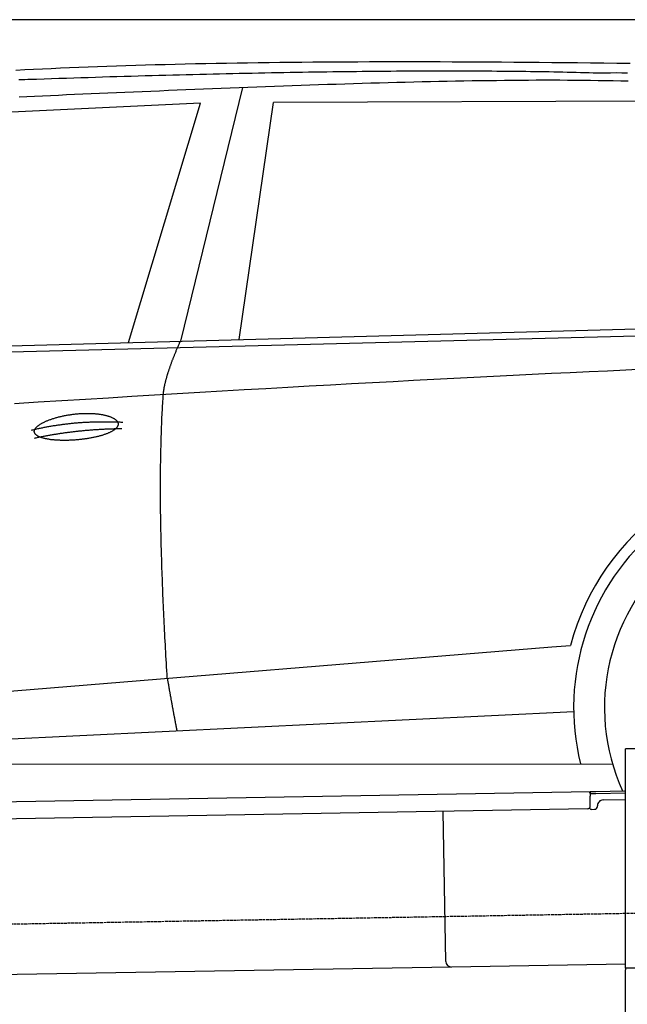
# Model space of a CAD drawing. Extents: x 1067 to 6773, y 5791 to 11816.
# Tile 41 of 56: x 3398 to 4451, y 10110 to 11816. Entities that reach past the tile are written whole.
import ezdxf

# ---------------------------------------------------------------- set-up
doc = ezdxf.new("R2010")
doc.units = 0
doc.linetypes.add('GEN3', pattern=[6.25, 5, -1.25])
doc.layers.get('0').update_dxf_attribs({"linetype": 'CONTINUOUS'})
doc.layers.add('3', color=6, linetype='GEN3')
doc.layers.add('CAR', color=10, linetype='CONTINUOUS')

msp = doc.modelspace()

# ---------------------------------------------------------------- linework, layer by layer
for p, q in [((5822.8, 11815.9), (2672.8, 11815.9)), ((4447.6, 10172.5), (4447.6, 10552.5)), ((4463.6, 10552.5), (4447.6, 10552.5)), ((4447.6, 10172.5), (4447.6, 10552.5)), ((1732.8, 10432.1), (4386.1, 10478.4)), ((4386.1, 10478.4), (4396.1, 10478.6)), ((4386.1, 10478.4), (4386.2, 10470.4)), ((4396.1, 10478.6), (4445.9, 10479.4)), ((4396.2, 10474.6), (4386.2, 10474.4)), ((4386.5, 10453.4), (4386.2, 10470.4)), ((4447.6, 10475.5), (4396.2, 10474.6)), ((4408.8, 10463.8), (4447.6, 10464.5)), ((4381.6, 10448.3), (1732.8, 10402.1)), ((4136.2, 10184), (4131.7, 10443.9)), ((4389.1, 10447.4), (4394.1, 10447.5)), ((4399, 10452.6), (4399, 10453.6)), ((4146.4, 10174.2), (1732.8, 10132)), ((4447.6, 10179.4), (4146.4, 10174.2)), ((4447.6, 10172.5), (4447.6, 10169.5)), ((4463.6, 10172.5), (4447.6, 10172.5)), ((4447.6, 10172.5), (4447.6, 10169.5)), ((4463.6, 10172.5), (4447.6, 10172.5)), ((4447.6, 8072.5), (4447.6, 10169.5))]:
    msp.add_line(p, q)
for centre, radius, start, end in [((4409, 10453.8), 10, 91, 181), ((4381.5, 10453.3), 5, 271, 1), ((4389, 10452.4), 5, 214.2367, 271), ((4394, 10452.5), 5, 271, 1), ((4146.2, 10184.2), 10, 181, 271)]:
    msp.add_arc(centre, radius, start, end)
at = {"layer": '3'}
msp.add_line((1175.3, 10210.3), (6230.5, 10298.5), dxfattribs=at)
at = {"layer": 'CAR'}
for p, q in [((3784.1, 11698.6), (3676.5, 11258.7)), ((3778.1, 11261.5), (3838, 11672.4)), ((4539.7, 11674.8), (3838, 11672.4)), ((3711.5, 11671), (3118.2, 11643.3)), ((3586.5, 11256.3), (3711.5, 11671)), ((2526.6, 11227.5), (5177.6, 11299.5)), ((2479.9, 11217.4), (5122.3, 11284.5)), ((2453.3, 10577.1), (4319.9, 10728.9)), ((4319.9, 10728.9), (4352.4, 10731.6)), ((2433.7, 10523.6), (4358.1, 10617)), ((2375.5, 10525.5), (4424.8, 10526.6))]:
    msp.add_line(p, q, dxfattribs=at)
for points in [[(3391.7, 11728.6, 0), (3406.9, 11729.4, 0), (3422.1, 11730.1, 0), (3437.5, 11730.9, 0), (3453, 11731.6, 0), (3468.7, 11732.3, 0), (3484.5, 11733, 0), (3500.5, 11733.6, 0), (3516.6, 11734.3, 0), (3532.8, 11734.9, 0), (3549.2, 11735.5, 0), (3565.7, 11736, 0), (3582.3, 11736.6, 0), (3599.1, 11737.1, 0), (3616, 11737.6, 0), (3633.1, 11738.1, 0), (3650.3, 11738.5, 0), (3667.6, 11738.9, 0), (3685.1, 11739.4, 0), (3702.7, 11739.7, 0), (3720.5, 11740.1, 0), (3738.4, 11740.5, 0), (3756.5, 11740.8, 0), (3774.7, 11741.1, 0), (3793, 11741.4, 0), (3811.5, 11741.6, 0), (3830.1, 11741.9, 0), (3848.8, 11742.1, 0), (3867.8, 11742.3, 0), (3886.8, 11742.5, 0), (3906, 11742.7, 0), (3925.3, 11742.8, 0), (3944.8, 11742.9, 0), (3964.4, 11743, 0), (3984.2, 11743.1, 0), (4004.1, 11743.2, 0), (4024.1, 11743.2, 0), (4044.3, 11743.3, 0), (4064.7, 11743.3, 0), (4085.1, 11743.3, 0), (4105.8, 11743.2, 0), (4126.5, 11743.2, 0), (4147.4, 11743.1, 0), (4168.5, 11743, 0), (4189.7, 11742.9, 0), (4211.1, 11742.8, 0), (4232.6, 11742.7, 0), (4254.2, 11742.5, 0), (4276, 11742.4, 0), (4297.9, 11742.2, 0), (4320, 11742, 0), (4342.3, 11741.7, 0), (4364.6, 11741.5, 0), (4387.2, 11741.2, 0), (4409.8, 11741, 0), (4432.6, 11740.7, 0), (4455.6, 11740.4, 0)], [(4391.8, 11723.5, 0), (4384.4, 11723.7, 0), (4377, 11723.9, 0), (4369.5, 11724.1, 0), (4362, 11724.3, 0), (4354.4, 11724.4, 0), (4346.7, 11724.6, 0), (4339, 11724.8, 0), (4331.2, 11725, 0), (4323.4, 11725.1, 0), (4315.5, 11725.3, 0), (4307.5, 11725.4, 0), (4299.5, 11725.5, 0), (4291.4, 11725.7, 0), (4283.3, 11725.8, 0), (4275.1, 11725.9, 0), (4266.8, 11726, 0), (4258.5, 11726.1, 0), (4250.1, 11726.2, 0), (4241.7, 11726.3, 0), (4233.2, 11726.3, 0), (4224.6, 11726.4, 0), (4216, 11726.5, 0), (4207.4, 11726.5, 0), (4198.6, 11726.6, 0), (4189.9, 11726.6, 0), (4181, 11726.7, 0), (4172.1, 11726.7, 0), (4163.1, 11726.7, 0), (4154.1, 11726.7, 0), (4145, 11726.7, 0), (4135.9, 11726.7, 0), (4126.7, 11726.7, 0), (4117.4, 11726.7, 0), (4108.1, 11726.7, 0), (4098.7, 11726.7, 0), (4089.3, 11726.7, 0), (4079.8, 11726.6, 0), (4070.2, 11726.6, 0), (4060.6, 11726.5, 0), (4050.9, 11726.5, 0), (4041.2, 11726.4, 0), (4031.4, 11726.3, 0), (4021.5, 11726.2, 0), (4011.6, 11726.1, 0), (4001.7, 11726, 0), (3991.6, 11725.9, 0), (3981.5, 11725.8, 0), (3971.4, 11725.7, 0), (3961.2, 11725.6, 0), (3950.9, 11725.5, 0), (3940.6, 11725.3, 0), (3930.2, 11725.2, 0), (3919.8, 11725, 0), (3909.2, 11724.9, 0), (3898.7, 11724.7, 0), (3888.1, 11724.5, 0), (3877.4, 11724.4, 0), (3866.6, 11724.2, 0), (3855.8, 11724, 0), (3845, 11723.8, 0), (3834.1, 11723.6, 0), (3823.1, 11723.4, 0), (3812, 11723.2, 0), (3800.9, 11722.9, 0), (3789.8, 11722.7, 0), (3778.6, 11722.5, 0), (3767.3, 11722.2, 0), (3756, 11722, 0), (3744.6, 11721.7, 0), (3733.1, 11721.4, 0), (3721.6, 11721.1, 0), (3710, 11720.9, 0), (3698.4, 11720.6, 0), (3686.7, 11720.3, 0), (3675, 11720, 0), (3663.2, 11719.7, 0), (3651.3, 11719.4, 0), (3639.4, 11719, 0), (3627.4, 11718.7, 0), (3615.4, 11718.4, 0), (3603.3, 11718, 0), (3591.1, 11717.7, 0), (3578.9, 11717.3, 0), (3566.6, 11716.9, 0), (3554.3, 11716.6, 0), (3541.9, 11716.2, 0), (3529.4, 11715.8, 0), (3516.9, 11715.4, 0), (3504.3, 11715, 0), (3491.7, 11714.6, 0), (3479, 11714.2, 0), (3466.2, 11713.8, 0), (3453.4, 11713.3, 0), (3440.5, 11712.9, 0), (3427.6, 11712.5, 0)], [(4451.1, 11723.5, 0), (4441.3, 11723.5, 0), (4431.5, 11723.6, 0), (4421.6, 11723.5, 0), (4411.7, 11723.5, 0), (4401.8, 11723.5, 0), (4391.8, 11723.5, 0)], [(3427.6, 11712.5, 0), (3422.5, 11712.3, 0), (3417.4, 11712.2, 0), (3412.3, 11712, 0), (3407.2, 11711.9, 0), (3402.1, 11711.7, 0), (3397, 11711.5, 0)], [(3397.4, 11682.3, 0), (3410.6, 11682.9, 0), (3424, 11683.5, 0), (3437.6, 11684.1, 0), (3451.3, 11684.7, 0), (3465.2, 11685.3, 0), (3479.2, 11686, 0), (3493.3, 11686.6, 0), (3507.6, 11687.2, 0), (3522, 11687.8, 0), (3536.5, 11688.5, 0), (3551.1, 11689.1, 0), (3565.8, 11689.7, 0), (3580.6, 11690.3, 0), (3595.5, 11691, 0), (3610.5, 11691.6, 0), (3625.5, 11692.2, 0), (3640.6, 11692.9, 0), (3655.7, 11693.5, 0), (3670.9, 11694.1, 0), (3686.1, 11694.8, 0), (3701.4, 11695.4, 0), (3716.7, 11696, 0), (3732, 11696.6, 0), (3747.4, 11697.2, 0), (3762.7, 11697.8, 0), (3778.1, 11698.4, 0), (3793.5, 11699, 0), (3808.8, 11699.6, 0), (3824.2, 11700.1, 0), (3839.5, 11700.7, 0), (3854.9, 11701.3, 0), (3870.2, 11701.8, 0), (3885.5, 11702.3, 0), (3900.7, 11702.9, 0), (3916, 11703.4, 0), (3931.2, 11703.9, 0), (3946.3, 11704.4, 0), (3961.5, 11704.9, 0), (3976.5, 11705.3, 0), (3991.6, 11705.8, 0), (4006.6, 11706.2, 0), (4021.5, 11706.7, 0), (4036.4, 11707.1, 0), (4051.2, 11707.5, 0), (4065.9, 11707.9, 0), (4080.7, 11708.2, 0), (4095.3, 11708.6, 0), (4109.9, 11708.9, 0), (4124.4, 11709.2, 0), (4138.8, 11709.5, 0), (4153.2, 11709.8, 0), (4167.5, 11710, 0), (4181.7, 11710.3, 0), (4195.9, 11710.5, 0), (4210, 11710.7, 0), (4224, 11710.8, 0), (4238, 11711, 0), (4251.9, 11711.1, 0), (4265.7, 11711.2, 0), (4279.5, 11711.3, 0), (4293.1, 11711.4, 0), (4306.8, 11711.4, 0), (4320.3, 11711.4, 0), (4333.8, 11711.4, 0), (4347.2, 11711.3, 0), (4360.5, 11711.2, 0), (4373.8, 11711.1, 0), (4387, 11711, 0), (4400.2, 11710.8, 0), (4413.3, 11710.6, 0), (4426.3, 11710.4, 0), (4439.3, 11710.2, 0), (4452.2, 11709.9, 0)], [(3647, 11166, 0), (3647, 11166.7, 0), (3647.1, 11167.3, 0), (3647.1, 11168, 0), (3647.2, 11168.7, 0), (3647.3, 11169.4, 0), (3647.3, 11170.1, 0), (3647.4, 11170.8, 0), (3647.5, 11171.5, 0), (3647.6, 11172.2, 0), (3647.7, 11172.9, 0), (3647.8, 11173.6, 0), (3647.9, 11174.4, 0), (3648.1, 11175.1, 0), (3648.2, 11175.8, 0), (3648.3, 11176.6, 0), (3648.4, 11177.4, 0), (3648.6, 11178.1, 0), (3648.7, 11178.9, 0), (3648.9, 11179.7, 0), (3649, 11180.5, 0), (3649.2, 11181.2, 0), (3649.4, 11182, 0), (3649.5, 11182.9, 0), (3649.7, 11183.7, 0), (3649.9, 11184.5, 0), (3650.1, 11185.3, 0), (3650.3, 11186.1, 0), (3650.5, 11187, 0), (3650.7, 11187.8, 0), (3650.9, 11188.7, 0), (3651.1, 11189.6, 0), (3651.3, 11190.4, 0), (3651.6, 11191.3, 0), (3651.8, 11192.2, 0), (3652, 11193.1, 0), (3652.3, 11194, 0), (3652.5, 11194.9, 0), (3652.8, 11195.8, 0), (3653, 11196.7, 0), (3653.3, 11197.6, 0), (3653.6, 11198.5, 0), (3653.9, 11199.5, 0), (3654.1, 11200.4, 0), (3654.4, 11201.4, 0), (3654.7, 11202.3, 0), (3655, 11203.3, 0), (3655.3, 11204.2, 0), (3655.6, 11205.2, 0), (3655.9, 11206.2, 0), (3656.3, 11207.2, 0), (3656.6, 11208.2, 0), (3656.9, 11209.2, 0), (3657.3, 11210.2, 0), (3657.6, 11211.2, 0), (3658, 11212.2, 0), (3658.3, 11213.3, 0), (3658.7, 11214.3, 0), (3659.1, 11215.4, 0), (3659.4, 11216.4, 0), (3659.8, 11217.5, 0), (3660.2, 11218.5, 0), (3660.6, 11219.6, 0), (3661, 11220.7, 0), (3661.4, 11221.8, 0), (3661.8, 11222.9, 0), (3662.2, 11224, 0), (3662.6, 11225.1, 0), (3663, 11226.2, 0), (3663.4, 11227.3, 0), (3663.9, 11228.4, 0), (3664.3, 11229.5, 0), (3664.8, 11230.7, 0), (3665.2, 11231.8, 0), (3665.7, 11233, 0), (3666.1, 11234.1, 0), (3666.6, 11235.3, 0), (3667, 11236.5, 0), (3667.5, 11237.7, 0), (3668, 11238.8, 0), (3668.5, 11240, 0), (3669, 11241.2, 0), (3669.5, 11242.4, 0), (3670, 11243.7, 0), (3670.5, 11244.9, 0), (3671, 11246.1, 0), (3671.5, 11247.3, 0), (3672.1, 11248.6, 0), (3672.6, 11249.8, 0), (3673.1, 11251.1, 0), (3673.7, 11252.3, 0), (3674.2, 11253.6, 0), (3674.8, 11254.9, 0), (3675.3, 11256.2, 0), (3675.9, 11257.5, 0), (3676.5, 11258.7, 0)], [(4479.5, 11210, 0), (4448.2, 11208.6, 0), (4416.4, 11207.1, 0), (4384.4, 11205.6, 0), (4352, 11204.1, 0), (4319.3, 11202.5, 0), (4286.2, 11200.9, 0), (4252.8, 11199.3, 0), (4219, 11197.6, 0), (4184.9, 11195.9, 0), (4150.4, 11194.1, 0), (4115.6, 11192.3, 0), (4080.5, 11190.5, 0), (4045, 11188.6, 0), (4009.2, 11186.6, 0), (3973, 11184.7, 0), (3936.4, 11182.7, 0), (3899.6, 11180.6, 0), (3862.4, 11178.5, 0), (3824.8, 11176.4, 0), (3786.9, 11174.2, 0), (3748.7, 11172, 0), (3710.1, 11169.7, 0), (3671.2, 11167.5, 0), (3631.9, 11165.1, 0), (3592.3, 11162.7, 0), (3552.3, 11160.3, 0), (3512, 11157.9, 0), (3471.3, 11155.4, 0), (3430.3, 11152.9, 0), (3389, 11150.3, 0)], [(3653.8, 10674.7, 0), (3653.4, 10681.3, 0), (3653, 10687.9, 0), (3652.6, 10694.4, 0), (3652.3, 10700.9, 0), (3651.9, 10707.3, 0), (3651.5, 10713.7, 0), (3651.2, 10720.1, 0), (3650.8, 10726.5, 0), (3650.5, 10732.8, 0), (3650.1, 10739.1, 0), (3649.8, 10745.4, 0), (3649.5, 10751.7, 0), (3649.2, 10757.9, 0), (3648.9, 10764.1, 0), (3648.6, 10770.2, 0), (3648.3, 10776.3, 0), (3648, 10782.4, 0), (3647.7, 10788.5, 0), (3647.4, 10794.5, 0), (3647.2, 10800.5, 0), (3646.9, 10806.5, 0), (3646.6, 10812.5, 0), (3646.4, 10818.4, 0), (3646.2, 10824.3, 0), (3645.9, 10830.1, 0), (3645.7, 10836, 0), (3645.5, 10841.8, 0), (3645.3, 10847.5, 0), (3645.1, 10853.3, 0), (3644.9, 10859, 0), (3644.7, 10864.7, 0), (3644.5, 10870.3, 0), (3644.3, 10875.9, 0), (3644.2, 10881.5, 0), (3644, 10887.1, 0), (3643.8, 10892.6, 0), (3643.7, 10898.1, 0), (3643.5, 10903.6, 0), (3643.4, 10909, 0), (3643.3, 10914.4, 0), (3643.2, 10919.8, 0), (3643, 10925.2, 0), (3642.9, 10930.5, 0), (3642.8, 10935.8, 0), (3642.7, 10941, 0), (3642.7, 10946.3, 0), (3642.6, 10951.5, 0), (3642.5, 10956.6, 0), (3642.4, 10961.8, 0), (3642.4, 10966.9, 0), (3642.3, 10972, 0), (3642.3, 10977, 0), (3642.2, 10982, 0), (3642.2, 10987, 0), (3642.2, 10992, 0), (3642.2, 10996.9, 0), (3642.2, 11001.8, 0), (3642.2, 11006.7, 0), (3642.2, 11011.5, 0), (3642.2, 11016.4, 0), (3642.2, 11021.1, 0), (3642.2, 11025.9, 0), (3642.3, 11030.6, 0), (3642.3, 11035.3, 0), (3642.3, 11040, 0), (3642.4, 11044.6, 0), (3642.5, 11049.2, 0), (3642.5, 11053.8, 0), (3642.6, 11058.3, 0), (3642.7, 11062.8, 0), (3642.8, 11067.3, 0), (3642.9, 11071.8, 0), (3643, 11076.2, 0), (3643.1, 11080.6, 0), (3643.2, 11085, 0), (3643.3, 11089.3, 0), (3643.4, 11093.6, 0), (3643.6, 11097.9, 0), (3643.7, 11102.1, 0), (3643.9, 11106.4, 0), (3644, 11110.5, 0), (3644.2, 11114.7, 0), (3644.4, 11118.8, 0), (3644.5, 11122.9, 0), (3644.7, 11127, 0), (3644.9, 11131, 0), (3645.1, 11135, 0), (3645.3, 11139, 0), (3645.5, 11143, 0), (3645.8, 11146.9, 0), (3646, 11150.8, 0), (3646.2, 11154.6, 0), (3646.5, 11158.5, 0), (3646.7, 11162.3, 0), (3647, 11166, 0)], [(3423.5, 11101.6, 0), (3423.5, 11102.1, 0), (3423.5, 11102.5, 0), (3423.5, 11103, 0), (3423.6, 11103.5, 0), (3423.7, 11104, 0), (3423.8, 11104.5, 0), (3424, 11105, 0), (3424.2, 11105.5, 0), (3424.5, 11106, 0), (3424.8, 11106.6, 0), (3425.1, 11107.1, 0), (3425.4, 11107.6, 0), (3425.8, 11108.1, 0), (3426.2, 11108.6, 0), (3426.7, 11109.2, 0), (3427.2, 11109.7, 0), (3427.7, 11110.2, 0), (3428.3, 11110.7, 0), (3428.9, 11111.3, 0), (3429.5, 11111.8, 0), (3430.2, 11112.3, 0), (3430.8, 11112.8, 0), (3431.6, 11113.4, 0), (3432.3, 11113.9, 0), (3433.1, 11114.4, 0), (3433.9, 11114.9, 0), (3434.8, 11115.4, 0), (3435.7, 11116, 0), (3436.6, 11116.5, 0), (3437.5, 11117, 0), (3438.5, 11117.5, 0), (3439.4, 11118, 0), (3440.5, 11118.5, 0), (3441.5, 11119, 0), (3442.6, 11119.5, 0), (3443.7, 11120, 0), (3444.8, 11120.5, 0), (3445.9, 11121, 0), (3447.1, 11121.4, 0), (3448.3, 11121.9, 0), (3449.5, 11122.4, 0), (3450.8, 11122.8, 0), (3452, 11123.3, 0), (3453.3, 11123.7, 0), (3454.6, 11124.2, 0), (3455.9, 11124.6, 0), (3457.3, 11125, 0), (3458.6, 11125.4, 0), (3460, 11125.9, 0), (3461.4, 11126.3, 0), (3462.8, 11126.7, 0), (3464.2, 11127, 0), (3465.7, 11127.4, 0), (3467.1, 11127.8, 0), (3468.6, 11128.1, 0), (3470.1, 11128.5, 0), (3471.6, 11128.8, 0), (3473.1, 11129.2, 0), (3474.6, 11129.5, 0), (3476.1, 11129.8, 0), (3477.6, 11130.1, 0), (3479.2, 11130.4, 0), (3480.7, 11130.6, 0), (3482.3, 11130.9, 0), (3483.8, 11131.2, 0), (3485.4, 11131.4, 0), (3487, 11131.6, 0), (3488.5, 11131.9, 0), (3490.1, 11132.1, 0), (3491.7, 11132.3, 0), (3493.3, 11132.5, 0), (3494.9, 11132.6, 0), (3496.4, 11132.8, 0), (3498, 11132.9, 0), (3499.6, 11133.1, 0), (3501.2, 11133.2, 0), (3502.8, 11133.3, 0), (3504.3, 11133.4, 0), (3505.9, 11133.5, 0), (3507.5, 11133.6, 0), (3509, 11133.6, 0), (3510.6, 11133.7, 0), (3512.1, 11133.7, 0), (3513.6, 11133.7, 0), (3515.2, 11133.7, 0), (3516.7, 11133.7, 0), (3518.2, 11133.7, 0), (3519.7, 11133.7, 0), (3521.2, 11133.6, 0), (3522.6, 11133.6, 0), (3524.1, 11133.5, 0), (3525.5, 11133.4, 0), (3527, 11133.3, 0), (3528.4, 11133.2, 0), (3529.8, 11133.1, 0), (3531.2, 11133, 0), (3532.5, 11132.8, 0), (3533.9, 11132.7, 0), (3535.2, 11132.5, 0), (3536.5, 11132.3, 0), (3537.8, 11132.2, 0), (3539.1, 11131.9, 0), (3540.4, 11131.7, 0), (3541.6, 11131.5, 0), (3542.8, 11131.3, 0), (3544, 11131, 0), (3545.2, 11130.8, 0), (3546.3, 11130.5, 0), (3547.4, 11130.2, 0), (3548.6, 11129.9, 0), (3549.6, 11129.6, 0), (3550.7, 11129.3, 0), (3551.7, 11129, 0), (3552.7, 11128.7, 0), (3553.7, 11128.3, 0), (3554.6, 11128, 0), (3555.5, 11127.6, 0), (3556.4, 11127.3, 0), (3557.3, 11126.9, 0), (3558.1, 11126.5, 0), (3558.9, 11126.1, 0), (3559.7, 11125.7, 0), (3560.4, 11125.3, 0), (3561.1, 11124.9, 0), (3561.8, 11124.5, 0), (3562.5, 11124.1, 0), (3563.1, 11123.7, 0), (3563.7, 11123.2, 0), (3564.2, 11122.8, 0), (3564.8, 11122.3, 0), (3565.3, 11121.9, 0), (3565.7, 11121.4, 0), (3566.2, 11121, 0), (3566.6, 11120.5, 0), (3566.9, 11120, 0), (3567.2, 11119.6, 0), (3567.5, 11119.1, 0), (3567.8, 11118.6, 0), (3568, 11118.1, 0), (3568.2, 11117.6, 0), (3568.4, 11117.2, 0), (3568.5, 11116.7, 0), (3568.6, 11116.2, 0), (3568.7, 11115.7, 0), (3568.7, 11115.2, 0), (3568.7, 11114.7, 0), (3568.7, 11114.2, 0), (3568.6, 11113.7, 0), (3568.5, 11113.2, 0), (3568.3, 11112.7, 0), (3568.2, 11112.2, 0), (3567.9, 11111.7, 0), (3567.7, 11111.2, 0), (3567.4, 11110.7, 0), (3567.1, 11110.2, 0), (3566.8, 11109.7, 0), (3566.4, 11109.2, 0), (3566, 11108.7, 0), (3565.5, 11108.2, 0), (3565.1, 11107.7, 0), (3564.5, 11107.2, 0), (3564, 11106.7, 0), (3563.4, 11106.2, 0), (3562.8, 11105.7, 0), (3562.2, 11105.2, 0), (3561.5, 11104.8, 0), (3560.8, 11104.3, 0), (3560.1, 11103.8, 0), (3559.3, 11103.3, 0), (3558.6, 11102.9, 0), (3557.7, 11102.4, 0), (3556.9, 11101.9, 0), (3556, 11101.5, 0), (3555.1, 11101, 0), (3554.2, 11100.6, 0), (3553.2, 11100.1, 0), (3552.2, 11099.7, 0), (3551.2, 11099.3, 0), (3550.2, 11098.8, 0), (3549.1, 11098.4, 0), (3548.1, 11098, 0), (3546.9, 11097.6, 0), (3545.8, 11097.2, 0), (3544.6, 11096.8, 0), (3543.5, 11096.4, 0), (3542.3, 11096, 0), (3541, 11095.6, 0), (3539.8, 11095.3, 0), (3538.5, 11094.9, 0), (3537.2, 11094.5, 0), (3535.9, 11094.2, 0), (3534.6, 11093.8, 0), (3533.2, 11093.5, 0), (3531.9, 11093.2, 0), (3530.5, 11092.8, 0), (3529.1, 11092.5, 0), (3527.7, 11092.2, 0), (3526.3, 11091.9, 0), (3524.8, 11091.6, 0), (3523.4, 11091.3, 0), (3521.9, 11091, 0), (3520.4, 11090.8, 0), (3518.9, 11090.5, 0), (3517.4, 11090.3, 0), (3515.9, 11090, 0), (3514.4, 11089.8, 0), (3512.8, 11089.5, 0), (3511.3, 11089.3, 0), (3509.7, 11089.1, 0), (3508.2, 11088.9, 0), (3506.6, 11088.7, 0), (3505.1, 11088.5, 0), (3503.5, 11088.4, 0), (3501.9, 11088.2, 0), (3500.3, 11088, 0), (3498.7, 11087.9, 0), (3497.1, 11087.7, 0), (3495.6, 11087.6, 0), (3494, 11087.5, 0), (3492.4, 11087.4, 0), (3490.8, 11087.3, 0), (3489.2, 11087.2, 0), (3487.6, 11087.1, 0), (3486.1, 11087, 0), (3484.5, 11087, 0), (3482.9, 11086.9, 0), (3481.3, 11086.9, 0), (3479.8, 11086.9, 0), (3478.2, 11086.8, 0), (3476.7, 11086.8, 0), (3475.2, 11086.8, 0), (3473.7, 11086.8, 0), (3472.1, 11086.8, 0), (3470.6, 11086.9, 0), (3469.1, 11086.9, 0), (3467.7, 11087, 0), (3466.2, 11087, 0), (3464.8, 11087.1, 0), (3463.3, 11087.2, 0), (3461.9, 11087.2, 0), (3460.5, 11087.3, 0), (3459.1, 11087.5, 0), (3457.7, 11087.6, 0), (3456.4, 11087.7, 0), (3455.1, 11087.8, 0), (3453.7, 11088, 0), (3452.4, 11088.1, 0), (3451.2, 11088.3, 0), (3449.9, 11088.5, 0), (3448.7, 11088.7, 0), (3447.5, 11088.9, 0), (3446.3, 11089.1, 0), (3445.2, 11089.3, 0), (3444, 11089.5, 0), (3442.9, 11089.7, 0), (3441.8, 11090, 0), (3440.8, 11090.2, 0), (3439.7, 11090.5, 0), (3438.7, 11090.8, 0), (3437.8, 11091, 0), (3436.8, 11091.3, 0), (3435.9, 11091.6, 0), (3435, 11091.9, 0), (3434.2, 11092.3, 0), (3433.3, 11092.6, 0), (3432.5, 11092.9, 0), (3431.8, 11093.2, 0), (3431, 11093.6, 0), (3430.3, 11094, 0), (3429.7, 11094.3, 0), (3429, 11094.7, 0), (3428.4, 11095.1, 0), (3427.8, 11095.5, 0), (3427.3, 11095.8, 0), (3426.8, 11096.2, 0), (3426.3, 11096.7, 0), (3425.9, 11097.1, 0), (3425.5, 11097.5, 0), (3425.2, 11097.9, 0), (3424.8, 11098.4, 0), (3424.5, 11098.8, 0), (3424.3, 11099.2, 0), (3424.1, 11099.7, 0), (3423.9, 11100.2, 0), (3423.7, 11100.6, 0), (3423.6, 11101.1, 0), (3423.5, 11101.6, 0)], [(3418.4, 11104.6, 0), (3420, 11105, 0), (3421.6, 11105.4, 0), (3423.1, 11105.8, 0), (3424.7, 11106.1, 0), (3426.3, 11106.5, 0), (3427.9, 11106.8, 0), (3429.5, 11107.2, 0), (3431.1, 11107.5, 0), (3432.7, 11107.9, 0), (3434.3, 11108.2, 0), (3435.9, 11108.5, 0), (3437.5, 11108.9, 0), (3439.1, 11109.2, 0), (3440.7, 11109.5, 0), (3442.3, 11109.8, 0), (3443.9, 11110.1, 0), (3445.5, 11110.4, 0), (3447.2, 11110.7, 0), (3448.8, 11111, 0), (3450.4, 11111.3, 0), (3452, 11111.6, 0), (3453.6, 11111.9, 0), (3455.3, 11112.1, 0), (3456.9, 11112.4, 0), (3458.5, 11112.7, 0), (3460.1, 11112.9, 0), (3461.8, 11113.2, 0), (3463.4, 11113.4, 0), (3465, 11113.6, 0), (3466.7, 11113.9, 0), (3468.3, 11114.1, 0), (3470, 11114.3, 0), (3471.6, 11114.6, 0), (3473.2, 11114.8, 0), (3474.9, 11115, 0), (3476.5, 11115.2, 0), (3478.2, 11115.4, 0), (3479.8, 11115.6, 0), (3481.5, 11115.8, 0), (3483.2, 11116, 0), (3484.8, 11116.2, 0), (3486.5, 11116.3, 0), (3488.1, 11116.5, 0), (3489.8, 11116.7, 0), (3491.5, 11116.8, 0), (3493.1, 11117, 0), (3494.8, 11117.1, 0), (3496.5, 11117.3, 0), (3498.1, 11117.4, 0), (3499.8, 11117.6, 0), (3501.5, 11117.7, 0), (3503.2, 11117.8, 0), (3504.8, 11117.9, 0), (3506.5, 11118.1, 0), (3508.2, 11118.2, 0), (3509.9, 11118.3, 0), (3511.6, 11118.4, 0), (3513.3, 11118.5, 0), (3515, 11118.6, 0), (3516.7, 11118.6, 0), (3518.3, 11118.7, 0), (3520.1, 11118.8, 0), (3521.8, 11118.9, 0), (3523.4, 11118.9, 0), (3525.2, 11119, 0), (3526.9, 11119.1, 0), (3528.6, 11119.1, 0), (3530.3, 11119.2, 0), (3532, 11119.2, 0), (3533.7, 11119.2, 0), (3535.4, 11119.3, 0), (3537.1, 11119.3, 0), (3538.8, 11119.3, 0), (3540.6, 11119.3, 0), (3542.3, 11119.3, 0), (3544, 11119.3, 0), (3545.7, 11119.3, 0), (3547.5, 11119.3, 0), (3549.2, 11119.3, 0), (3550.9, 11119.3, 0), (3552.7, 11119.3, 0), (3554.4, 11119.3, 0), (3556.1, 11119.2, 0), (3557.9, 11119.2, 0), (3559.6, 11119.2, 0), (3561.3, 11119.1, 0), (3563.1, 11119.1, 0), (3564.8, 11119, 0), (3566.6, 11119, 0), (3568.3, 11118.9, 0), (3570.1, 11118.8, 0), (3571.8, 11118.8, 0), (3573.6, 11118.7, 0), (3575.3, 11118.6, 0), (3577.1, 11118.5, 0)], [(3423.7, 11090.9, 0), (3425.3, 11091.2, 0), (3426.8, 11091.5, 0), (3428.4, 11091.9, 0), (3429.9, 11092.2, 0), (3431.5, 11092.5, 0), (3433, 11092.8, 0), (3434.6, 11093.1, 0), (3436.2, 11093.4, 0), (3437.7, 11093.7, 0), (3439.3, 11094, 0), (3440.8, 11094.3, 0), (3442.4, 11094.6, 0), (3444, 11094.9, 0), (3445.5, 11095.2, 0), (3447.1, 11095.5, 0), (3448.7, 11095.8, 0), (3450.2, 11096.1, 0), (3451.8, 11096.3, 0), (3453.4, 11096.6, 0), (3454.9, 11096.9, 0), (3456.5, 11097.1, 0), (3458.1, 11097.4, 0), (3459.7, 11097.7, 0), (3461.2, 11097.9, 0), (3462.8, 11098.2, 0), (3464.4, 11098.4, 0), (3466, 11098.7, 0), (3467.5, 11098.9, 0), (3469.1, 11099.1, 0), (3470.7, 11099.4, 0), (3472.3, 11099.6, 0), (3473.9, 11099.8, 0), (3475.4, 11100.1, 0), (3477, 11100.3, 0), (3478.6, 11100.5, 0), (3480.2, 11100.7, 0), (3481.8, 11100.9, 0), (3483.4, 11101.1, 0), (3485, 11101.3, 0), (3486.6, 11101.5, 0), (3488.1, 11101.7, 0), (3489.7, 11101.9, 0), (3491.3, 11102.1, 0), (3492.9, 11102.3, 0), (3494.5, 11102.5, 0), (3496.1, 11102.7, 0), (3497.7, 11102.8, 0), (3499.3, 11103, 0), (3500.9, 11103.2, 0), (3502.5, 11103.4, 0), (3504.1, 11103.5, 0), (3505.7, 11103.7, 0), (3507.3, 11103.8, 0), (3508.9, 11104, 0), (3510.5, 11104.1, 0), (3512.1, 11104.3, 0), (3513.7, 11104.4, 0), (3515.3, 11104.6, 0), (3516.9, 11104.7, 0), (3518.5, 11104.8, 0), (3520.1, 11105, 0), (3521.7, 11105.1, 0), (3523.3, 11105.2, 0), (3525, 11105.3, 0), (3526.6, 11105.5, 0), (3528.2, 11105.6, 0), (3529.8, 11105.7, 0), (3531.4, 11105.8, 0), (3533, 11105.9, 0), (3534.7, 11106, 0), (3536.3, 11106.1, 0), (3537.9, 11106.2, 0), (3539.5, 11106.3, 0), (3541.1, 11106.4, 0), (3542.8, 11106.4, 0), (3544.4, 11106.5, 0), (3546, 11106.6, 0), (3547.6, 11106.7, 0), (3549.2, 11106.7, 0), (3550.9, 11106.8, 0), (3552.5, 11106.9, 0), (3554.1, 11106.9, 0), (3555.8, 11107, 0), (3557.4, 11107, 0), (3559, 11107.1, 0), (3560.7, 11107.1, 0), (3562.3, 11107.2, 0), (3563.9, 11107.2, 0), (3565.6, 11107.2, 0), (3567.2, 11107.3, 0), (3568.8, 11107.3, 0), (3570.4, 11107.3, 0), (3572.1, 11107.3, 0), (3573.7, 11107.4, 0), (3575.4, 11107.4, 0)], [(3653.8, 10674.7, 0), (3654.1, 10673.4, 0), (3654.3, 10672, 0), (3654.5, 10670.7, 0), (3654.8, 10669.4, 0), (3655, 10668, 0), (3655.2, 10666.7, 0), (3655.4, 10665.4, 0), (3655.7, 10664.1, 0), (3655.9, 10662.8, 0), (3656.1, 10661.5, 0), (3656.3, 10660.3, 0), (3656.6, 10659, 0), (3656.8, 10657.8, 0), (3657, 10656.5, 0), (3657.2, 10655.3, 0), (3657.4, 10654, 0), (3657.7, 10652.8, 0), (3657.9, 10651.6, 0), (3658.1, 10650.4, 0), (3658.3, 10649.2, 0), (3658.5, 10648, 0), (3658.7, 10646.8, 0), (3658.9, 10645.7, 0), (3659.1, 10644.5, 0), (3659.3, 10643.3, 0), (3659.6, 10642.2, 0), (3659.8, 10641.1, 0), (3659.9, 10639.9, 0), (3660.2, 10638.8, 0), (3660.3, 10637.7, 0), (3660.6, 10636.6, 0), (3660.8, 10635.5, 0), (3660.9, 10634.4, 0), (3661.1, 10633.3, 0), (3661.3, 10632.3, 0), (3661.5, 10631.2, 0), (3661.7, 10630.2, 0), (3661.9, 10629.1, 0), (3662.1, 10628.1, 0), (3662.3, 10627.1, 0), (3662.5, 10626, 0), (3662.6, 10625, 0), (3662.8, 10624, 0), (3663, 10623, 0), (3663.2, 10622, 0), (3663.4, 10621.1, 0), (3663.6, 10620.1, 0), (3663.7, 10619.1, 0), (3663.9, 10618.2, 0), (3664.1, 10617.2, 0), (3664.2, 10616.3, 0), (3664.4, 10615.4, 0), (3664.6, 10614.5, 0), (3664.8, 10613.6, 0), (3664.9, 10612.7, 0), (3665.1, 10611.8, 0), (3665.2, 10610.9, 0), (3665.4, 10610, 0), (3665.6, 10609.2, 0), (3665.7, 10608.3, 0), (3665.9, 10607.4, 0), (3666.1, 10606.6, 0), (3666.2, 10605.8, 0), (3666.4, 10604.9, 0), (3666.5, 10604.1, 0), (3666.7, 10603.3, 0), (3666.8, 10602.5, 0), (3667, 10601.7, 0), (3667.1, 10601, 0), (3667.3, 10600.2, 0), (3667.4, 10599.4, 0), (3667.6, 10598.7, 0), (3667.7, 10597.9, 0), (3667.8, 10597.2, 0), (3668, 10596.5, 0), (3668.1, 10595.7, 0), (3668.3, 10595, 0), (3668.4, 10594.3, 0), (3668.6, 10593.6, 0), (3668.7, 10592.9, 0), (3668.8, 10592.3, 0), (3668.9, 10591.6, 0), (3669.1, 10590.9, 0), (3669.2, 10590.3, 0), (3669.3, 10589.6, 0), (3669.5, 10589, 0), (3669.6, 10588.4, 0), (3669.7, 10587.7, 0), (3669.8, 10587.1, 0), (3670, 10586.5, 0), (3670.1, 10585.9, 0), (3670.2, 10585.3, 0), (3670.3, 10584.8, 0), (3670.4, 10584.2, 0), (3670.6, 10583.6, 0)]]:
    msp.add_polyline3d(points, dxfattribs=at)
for radius, start, end in [(422.7, 4.6504, 165.2126), (403.4, 0.0315, 193.9312), (350, 337.6496, 204.3504), (350, 337.6876, 204.3504), (403.4, 201.1134, 201.6663)]:
    msp.add_arc((4761.1, 10623.7), radius, start, end, dxfattribs=at)

doc.saveas('drawing.dxf')
